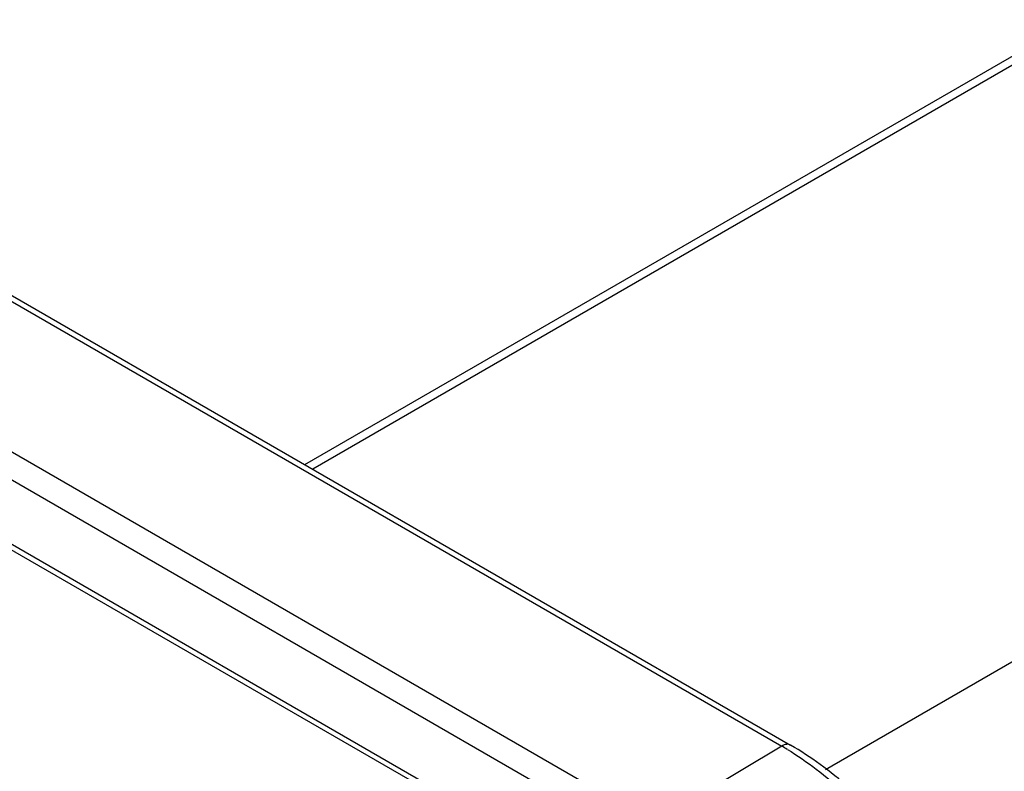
# Model space of a CAD drawing. Header units: inches. Extents: x 0 to 34, y 0 to 22.
# Tile 44 of 47: x 29.15 to 30.289, y 17.181 to 18.05. Entities that reach past the tile are written whole.
import ezdxf

# ---------------------------------------------------------------- set-up
doc = ezdxf.new("R2010")
doc.units = ezdxf.units.IN
doc.header["$LTSCALE"] = 1.87
doc.header["$MEASUREMENT"] = 0
doc.layers.get('0').update_dxf_attribs({"linetype": 'CONTINUOUS'})

msp = doc.modelspace()

# ---------------------------------------------------------------- linework, layer by layer
at = {"color": 7, "linetype": 'CONTINUOUS'}
for p, q in [((26.6944, 19.1368), (30.0319, 17.2098)), ((26.7047, 19.1379), (30.0421, 17.2109)), ((29.8834, 17.1211), (26.5459, 19.0481)), ((29.8695, 17.0967), (26.5321, 19.0237)), ((26.5321, 18.9497), (29.8695, 17.0227)), ((26.5362, 18.9405), (29.8736, 17.0135)), ((29.4801, 17.5354), (31.7488, 18.8454)), ((31.758, 18.8401), (29.4893, 17.5301)), ((30.0825, 17.1827), (32.3541, 18.4943)), ((30.0319, 17.2098), (29.8834, 17.1211))]:
    msp.add_line(p, q, dxfattribs=at)
msp.add_arc((29.8558, 16.9049), 0.3521, 58.768, 59.9963, dxfattribs=at)
for points, knots in [([(30.0421, 17.2109), (30.0415, 17.2113), (30.0399, 17.2119), (30.0373, 17.2119), (30.0346, 17.2112), (30.0328, 17.2103), (30.0319, 17.2098)], [0, 0, 0, 0, 0.216702, 0.449579, 0.709855, 1, 1, 1, 1]), ([(30.2659, 16.9315), (30.2603, 16.9461), (30.2478, 16.9752), (30.2258, 17.0173), (30.2007, 17.0577), (30.1728, 17.0956), (30.1426, 17.1305), (30.1106, 17.1617), (30.0773, 17.1888), (30.0539, 17.2041), (30.0421, 17.2109)], [0, 0, 0, 0, 0.129221, 0.26005, 0.390892, 0.520399, 0.647199, 0.770042, 0.88797, 1, 1, 1, 1]), ([(30.0384, 17.206), (30.0499, 17.199), (30.0729, 17.1832), (30.1057, 17.1558), (30.1372, 17.1243), (30.167, 17.0892), (30.1946, 17.0512), (30.2195, 17.0108), (30.2413, 16.9687), (30.2537, 16.9397), (30.2592, 16.9251)], [0, 0, 0, 0, 0.111685, 0.229494, 0.352448, 0.479419, 0.609083, 0.74002, 0.870837, 1, 1, 1, 1])]:
    msp.add_open_spline(points, degree=3, knots=knots, dxfattribs=at)

doc.saveas('drawing.dxf')
